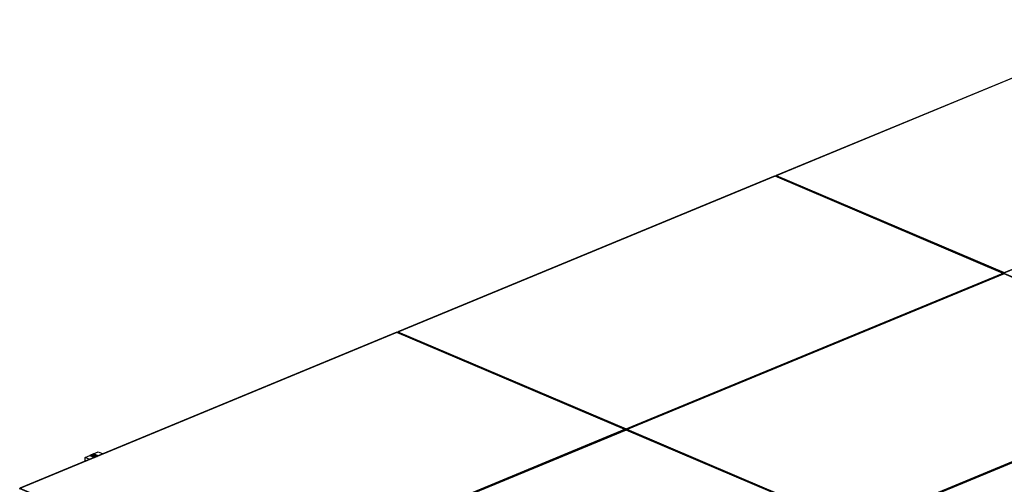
# Model space of a CAD drawing. Header units: millimetres. Extents: x 150 to 15284, y 150 to 14166.
# Tile 12 of 13: x 9220 to 12219, y 12219 to 13634. Entities that reach past the tile are written whole.
import ezdxf

# ---------------------------------------------------------------- set-up
doc = ezdxf.new("R2010")
doc.units = ezdxf.units.MM

# ---------------------------------------------------------------- blocks, each defined once
blk = doc.blocks.new('Part-1322 - 1314')
at = {"color": 7}
for p, q in [((11070.8, 11631.4), (14014, 12847.1)), ((11113.2, 11539.5), (14232.7, 12828.1))]:
    blk.add_line(p, q, dxfattribs=at)
blk = doc.blocks.new('Part-4251 - 1314')
at = {"color": 7}
for p, q in [((9441.3, 12310), (9444.8, 12311.5)), ((9455.8, 12303.8), (9441.3, 12310)), ((9444.8, 12311.5), (9459.4, 12305.3))]:
    blk.add_line(p, q, dxfattribs=at)
blk = doc.blocks.new('Surfacing-1381 - 1314')
at = {"color": 3}
for p, q in [((12916.9, 12563.3), (11768.2, 12088.8)), ((13090.5, 12489.4), (12916.9, 12563.3)), ((11941.8, 12014.9), (13090.5, 12489.4)), ((13090.5, 12488.5), (11941.8, 12014)), ((13090.5, 12489.4), (13090.5, 12488.5)), ((11768.2, 12088.8), (11941.8, 12014.9)), ((11768.2, 12088.8), (11768.2, 12087.9)), ((11941.8, 12014), (11768.2, 12087.9)), ((11941.8, 12014.9), (11941.8, 12014))]:
    blk.add_line(p, q, dxfattribs=at)
blk = doc.blocks.new('Part-11608 - 1314')
at = {"color": 7}
for p, q in [((12916.9, 12562.4), (11768.2, 12087.9)), ((13090.5, 12488.5), (12916.9, 12562.4)), ((11941.8, 12014), (13090.5, 12488.5)), ((13090.5, 12488.5), (13090.8, 12465.8)), ((13090.8, 12465.8), (11942.1, 11991.3)), ((11768.2, 12087.9), (11941.8, 12014)), ((11768.2, 12085.2), (11768.2, 12087.9)), ((11941.8, 12014), (11942.1, 11991.3)), ((11942.1, 11991.3), (11938.8, 11992.7))]:
    blk.add_line(p, q, dxfattribs=at)
blk = doc.blocks.new('Part-4249 - 1314')
at = {"color": 7}
for p, q in [((9434.1, 12307), (9437.7, 12308.5)), ((9448.6, 12300.9), (9434.1, 12307)), ((9434.1, 12306.4), (9434.1, 12307)), ((9437.7, 12308.5), (9452.2, 12302.3))]:
    blk.add_line(p, q, dxfattribs=at)
blk = doc.blocks.new('Part-11629 - 1314')
at = {"color": 7}
for p, q in [((11520.6, 13156.8), (10371.9, 12682.3)), ((12215.3, 12861.1), (11520.6, 13156.8)), ((11066.6, 12386.6), (12215.3, 12861.1)), ((12215.3, 12858.2), (12215.3, 12861.1)), ((10371.9, 12682.3), (11066.6, 12386.6)), ((10371.9, 12679.5), (10371.9, 12682.3)), ((11066.6, 12383.7), (11066.6, 12386.6))]:
    blk.add_line(p, q, dxfattribs=at)
blk = doc.blocks.new('Surfacing-2041 - 1314')
at = {"color": 3}
for p, q in [((12218.7, 12860.5), (11070, 12386)), ((12913.4, 12564.8), (12218.7, 12860.5)), ((11764.7, 12090.3), (12913.4, 12564.8)), ((12913.4, 12564.8), (12913.4, 12563.9)), ((12913.4, 12563.9), (11764.7, 12089.4)), ((11070, 12386), (11764.7, 12090.3)), ((11070, 12386), (11070, 12385.1)), ((11764.7, 12089.4), (11070, 12385.1)), ((11764.7, 12090.3), (11764.7, 12089.4))]:
    blk.add_line(p, q, dxfattribs=at)
blk = doc.blocks.new('Surfacing-2045 - 1314')
at = {"color": 3}
for p, q in [((10368.7, 12681.8), (9220, 12207.3)), ((11063.3, 12386.1), (10368.7, 12681.8)), ((9914.6, 11911.7), (11063.3, 12386.1)), ((11063.3, 12385.2), (9914.6, 11910.7)), ((11063.3, 12386.1), (11063.3, 12385.2)), ((9220, 12207.3), (9914.6, 11911.7)), ((9220, 12207.3), (9220, 12206.4)), ((9914.6, 11910.7), (9220, 12206.4)), ((9914.6, 11911.7), (9914.6, 11910.7))]:
    blk.add_line(p, q, dxfattribs=at)
blk = doc.blocks.new('Part-1686 - 1314')
at = {"color": 7}
for p, q in [((9444.8, 12311.5), (9459.2, 12317.4)), ((9459.4, 12305.3), (9444.8, 12311.5)), ((9459.2, 12317.4), (9473.7, 12311.3))]:
    blk.add_line(p, q, dxfattribs=at)
blk = doc.blocks.new('Part-1687 - 1314')
at = {"color": 7}
for p, q in [((9419, 12300.8), (9433.3, 12306.7)), ((9433.5, 12294.6), (9419, 12300.8)), ((9419.1, 12288.7), (9419, 12300.8)), ((9433.3, 12306.7), (9447.8, 12300.6))]:
    blk.add_line(p, q, dxfattribs=at)
blk = doc.blocks.new('Part-1940 - 1314')
at = {"color": 7}
for p, q in [((12060.3, 11141), (13050.2, 12339.6)), ((12941.5, 12294.8), (11965.1, 11112.4)), ((11963.4, 11201.4), (12827.5, 12247.7)), ((11965.2, 11101.7), (12060.3, 11141)), ((11964.3, 11112.7), (11965.1, 11112.4)), ((11964.4, 11102), (11965.2, 11101.7)), ((11965.1, 11112.4), (11965.2, 11101.7))]:
    blk.add_line(p, q, dxfattribs=at)
blk = doc.blocks.new('Surfacing-2042 - 1314')
at = {"color": 3}
for p, q in [((11520.6, 13157.7), (10371.9, 12683.2)), ((12215.3, 12862), (11520.6, 13157.7)), ((11066.6, 12387.5), (12215.3, 12862)), ((12215.3, 12861.1), (11066.6, 12386.6)), ((12215.3, 12862), (12215.3, 12861.1)), ((10371.9, 12683.2), (11066.6, 12387.5)), ((10371.9, 12683.2), (10371.9, 12682.3)), ((11066.6, 12386.6), (10371.9, 12682.3)), ((11066.6, 12387.5), (11066.6, 12386.6))]:
    blk.add_line(p, q, dxfattribs=at)
blk = doc.blocks.new('Surfacing-2044 - 1314')
at = {"color": 3}
for p, q in [((11066.8, 12384.7), (9918.1, 11910.2)), ((11761.4, 12089), (11066.8, 12384.7)), ((10612.8, 11614.5), (11761.4, 12089)), ((11761.5, 12088.1), (10612.8, 11613.6)), ((11761.4, 12089), (11761.5, 12088.1)), ((9918.1, 11910.2), (10612.8, 11614.5)), ((9918.1, 11910.2), (9918.1, 11909.3)), ((10612.8, 11613.6), (9918.1, 11909.3)), ((10612.8, 11614.5), (10612.8, 11613.6))]:
    blk.add_line(p, q, dxfattribs=at)
blk = doc.blocks.new('Part-11628 - 1314')
at = {"color": 7}
for p, q in [((12218.7, 12859.6), (11070, 12385.1)), ((12913.4, 12563.9), (12218.7, 12859.6)), ((11764.7, 12089.4), (12913.4, 12563.9)), ((12913.4, 12561), (12913.4, 12563.9)), ((11070, 12385.1), (11764.7, 12089.4)), ((11070.1, 12382.4), (11070, 12385.1)), ((11764.7, 12086.5), (11764.7, 12089.4))]:
    blk.add_line(p, q, dxfattribs=at)
blk = doc.blocks.new('Surfacing-2048 - 1314')
at = {"color": 3}
for p, q in [((12672.5, 13633.5), (11523.8, 13159)), ((13367.2, 13337.8), (12672.5, 13633.5)), ((12218.5, 12863.3), (13367.2, 13337.8)), ((13367.2, 13336.9), (12218.5, 12862.4)), ((13367.2, 13337.8), (13367.2, 13336.9)), ((11523.8, 13159), (12218.5, 12863.3)), ((11523.8, 13159), (11523.9, 13158.1)), ((12218.5, 12862.4), (11523.9, 13158.1)), ((12218.5, 12863.3), (12218.5, 12862.4))]:
    blk.add_line(p, q, dxfattribs=at)
blk = doc.blocks.new('Part-4250 - 1314')
at = {"color": 7}
for p, q in [((9437.7, 12308.5), (9441.3, 12310)), ((9452.2, 12302.3), (9437.7, 12308.5)), ((9441.3, 12310), (9455.8, 12303.8))]:
    blk.add_line(p, q, dxfattribs=at)
blk = doc.blocks.new('Part-11631 - 1314')
at = {"color": 7}
for p, q in [((11066.8, 12383.8), (9918.1, 11909.3)), ((11761.5, 12088.1), (11066.8, 12383.8)), ((10612.8, 11613.6), (11761.5, 12088.1)), ((11761.5, 12085.2), (11761.5, 12088.1)), ((9918.1, 11909.3), (10612.8, 11613.6)), ((9918.1, 11906.4), (9918.1, 11909.3)), ((10612.8, 11610.7), (10612.8, 11613.6))]:
    blk.add_line(p, q, dxfattribs=at)
blk = doc.blocks.new('Part-11632 - 1314')
at = {"color": 7}
for p, q in [((10368.7, 12680.9), (9220, 12206.4)), ((11063.3, 12385.2), (10368.7, 12680.9)), ((9914.6, 11910.7), (11063.3, 12385.2)), ((11063.4, 12382.3), (11063.3, 12385.2)), ((9220, 12206.4), (9914.6, 11910.7)), ((9220, 12203.6), (9220, 12206.4)), ((9914.7, 11907.8), (9914.6, 11910.7))]:
    blk.add_line(p, q, dxfattribs=at)
blk = doc.blocks.new('Part-11635 - 1314')
at = {"color": 7}
for p, q in [((12672.5, 13632.6), (11523.9, 13158.1)), ((13367.2, 13336.9), (12672.5, 13632.6)), ((12218.5, 12862.4), (13367.2, 13336.9)), ((13367.2, 13334), (13367.2, 13336.9)), ((11523.9, 13158.1), (12218.5, 12862.4)), ((11523.9, 13155.4), (11523.9, 13158.1)), ((12218.5, 12859.5), (12218.5, 12862.4))]:
    blk.add_line(p, q, dxfattribs=at)

msp = doc.modelspace()

# ---------------------------------------------------------------- block references
for name in ['Surfacing-2048 - 1314', 'Part-11635 - 1314', 'Surfacing-2042 - 1314', 'Part-11629 - 1314', 'Surfacing-2041 - 1314', 'Part-11628 - 1314', 'Part-1322 - 1314', 'Surfacing-2045 - 1314', 'Part-11632 - 1314', 'Surfacing-1381 - 1314', 'Part-11608 - 1314', 'Surfacing-2044 - 1314', 'Part-11631 - 1314', 'Part-1940 - 1314', 'Part-1687 - 1314', 'Part-4249 - 1314', 'Part-4250 - 1314', 'Part-4251 - 1314', 'Part-1686 - 1314']:
    msp.add_blockref(name, (0, 0))

doc.saveas('drawing.dxf')
